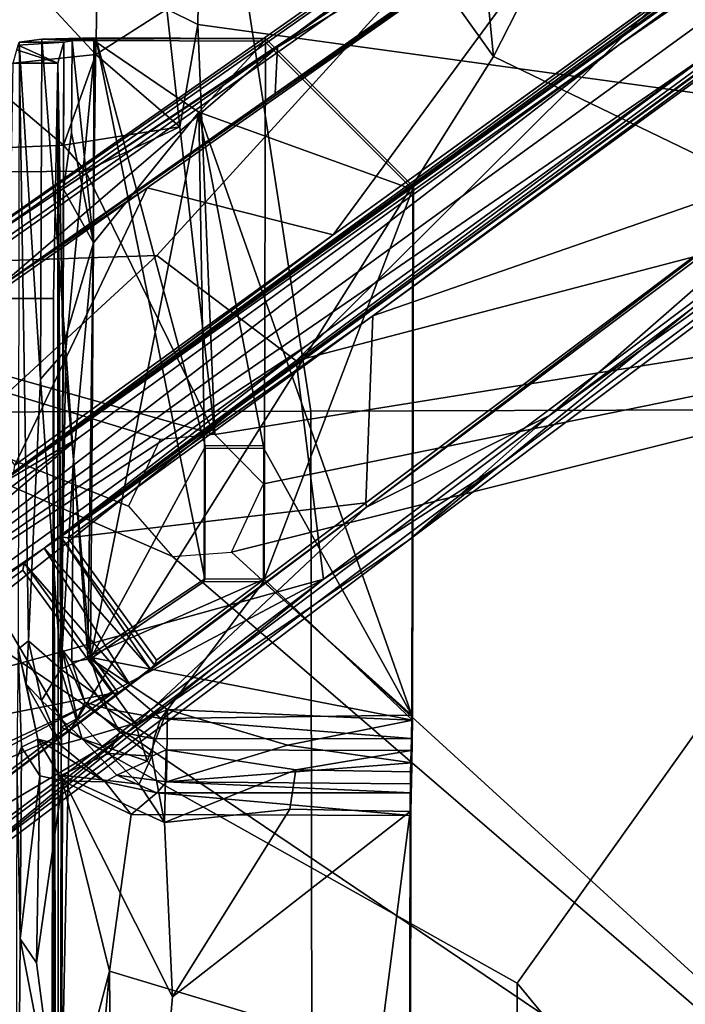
# Model space of a CAD drawing. Header units: millimetres. Extents: x -340 to 319, y -456 to 358.
# Tile 59 of 88: x 65 to 110, y 14 to 81. Entities that reach past the tile are written whole.
import ezdxf

# ---------------------------------------------------------------- set-up
doc = ezdxf.new("R2010")
doc.units = ezdxf.units.MM
doc.layers.add('Layer 01', color=7, linetype='Continuous', true_color=0x000000)

msp = doc.modelspace()

# ---------------------------------------------------------------- linework, layer by layer
at = {"layer": 'Layer 01'}
for points in [[(143.303, 100.96, 128.547), (66.624, 45.118, 149.534), (217.03, 154.726, 106.112)], [(157.071, 111.618, 105.086), (217.03, 154.726, 106.112), (66.624, 45.118, 149.534)], [(46.33, 148.988, 482.606), (34.793, 89.854, 485.998), (68.302, 32.736, 489.577), (96.874, 78.265, 487.692)], [(46.33, 148.988, 482.606), (96.874, 78.265, 487.692), (90.106, 147.675, 483.451)], [(96.874, 78.265, 487.692), (131.253, 145.604, 485.027), (90.106, 147.675, 483.451)], [(198.68, 146.831, 94.696), (62.925, 49.004, 149.564), (140.183, 105, 128.312)], [(198.68, 146.831, 94.696), (153.987, 114.383, 105.25), (62.925, 49.004, 149.564)], [(131.151, 61.697, 489.978), (131.253, 145.604, 485.027), (96.874, 78.265, 487.692)], [(111.705, 78.663, 114.744), (48.431, 35.187, 126.527), (167.374, 121.606, 102.402)], [(167.374, 121.606, 102.402), (48.431, 35.187, 126.527), (105.282, 78.992, 115.578)], [(105.282, 78.992, 115.578), (153.987, 114.383, 105.25), (167.374, 121.606, 102.402)], [(153.987, 114.383, 105.25), (105.282, 78.992, 115.578), (62.925, 49.004, 149.564)], [(157.071, 111.618, 105.086), (66.624, 45.118, 149.534), (111.705, 78.663, 114.744)], [(77.469, 110.024, 429.65), (76.975, 80.417, 431.364), (74.868, 81.443, 432.488)], [(170.187, 67.586, 432.108), (76.975, 80.417, 431.364), (77.469, 110.024, 429.65), (132.601, 109.755, 429.698)], [(62.925, 49.004, 149.564), (137.152, 102.82, 129.693), (140.183, 105, 128.312)], [(82.321, 78.891, 141.048), (52.198, 58.986, 149.409), (115.589, 103.511, 133.266)], [(115.589, 103.511, 133.266), (52.198, 58.986, 149.409), (109.21, 98.603, 154.966)], [(113.229, 100.595, 132.917), (82.321, 78.891, 141.048), (115.589, 103.511, 133.266)], [(137.152, 102.82, 129.693), (62.925, 49.004, 149.564), (136.585, 102.441, 130.925)], [(136.137, 102.51, 143.214), (62.925, 49.004, 149.564), (86.084, 66.243, 157.313)], [(136.585, 102.441, 130.925), (62.925, 49.004, 149.564), (136.137, 102.51, 143.214)], [(86.084, 66.243, 157.313), (115.128, 87.297, 149.325), (136.137, 102.51, 143.214)], [(140.839, 99.17, 129.465), (66.624, 45.118, 149.534), (143.303, 100.96, 128.547)], [(82.321, 78.891, 141.048), (113.229, 100.595, 132.917), (112.406, 97.018, 133.602)], [(66.624, 45.118, 149.534), (140.839, 99.17, 129.465), (139.986, 98.531, 129.89)], [(109.21, 98.603, 154.966), (52.198, 58.986, 149.409), (62.519, 65.798, 167.314)], [(94.462, 87.08, 160.105), (109.21, 98.603, 154.966), (62.519, 65.798, 167.314)], [(66.624, 45.118, 149.534), (139.986, 98.531, 129.89), (139.633, 98.239, 131.072)], [(88.753, 60.784, 157.54), (66.624, 45.118, 149.534), (139.633, 98.239, 131.072)], [(88.753, 60.784, 157.54), (139.633, 98.239, 131.072), (117.51, 81.725, 149.64)], [(77.921, 97.526, 448.897), (84.579, 54.345, 449.048), (56.668, 54.297, 448.104), (42.352, 97.226, 447.829)], [(117.532, 93.519, 450.882), (112.019, 54.435, 450.512), (84.579, 54.345, 449.048), (77.921, 97.526, 448.897)], [(82.165, 75.773, 141.487), (112.406, 97.018, 133.602), (104.215, 90.945, 150.73)], [(82.165, 75.773, 141.487), (82.321, 78.891, 141.048), (112.406, 97.018, 133.602)], [(91.12, 45.614, 144.65), (139.303, 81.807, 131.801), (153.214, 92.68, 147.476), (97.342, 50.731, 163.285)], [(116.449, 66.354, 158.9), (97.342, 50.731, 163.285), (153.214, 92.68, 147.476)], [(70.102, 78.401, 433.515), (62.187, 86.915, 434.085), (70.35, 91.002, 433.22)], [(104.215, 90.945, 150.73), (73.549, 69.397, 158.927), (63.315, 62.536, 146.166)], [(82.165, 75.773, 141.487), (104.215, 90.945, 150.73), (63.315, 62.536, 146.166)], [(74.868, 81.443, 432.488), (70.102, 78.401, 433.515), (70.35, 91.002, 433.22)], [(104.215, 90.945, 150.73), (86.084, 66.243, 157.313), (73.549, 69.397, 158.927)], [(115.128, 87.297, 149.325), (86.084, 66.243, 157.313), (104.215, 90.945, 150.73)], [(34.793, 89.854, 485.998), (0.207, 65.025, 487.292), (34.159, 17.776, 489.92), (68.302, 32.736, 489.577)], [(62.519, 65.798, 167.314), (62.29, 64.439, 168.508), (94.462, 87.08, 160.105)], [(94.462, 87.08, 160.105), (62.29, 64.439, 168.508), (74.214, 64.852, 166.63)], [(111.511, 85.506, 157.383), (94.462, 87.08, 160.105), (74.214, 64.852, 166.63), (83.591, 57.737, 165.958)], [(61.755, 77.513, 434.029), (62.187, 86.915, 434.085), (70.102, 78.401, 433.515)], [(116.449, 66.354, 158.9), (111.511, 85.506, 157.383), (83.591, 57.737, 165.958)], [(119.094, 71.311, 150.615), (88.753, 60.784, 157.54), (117.51, 81.725, 149.64)], [(139.303, 81.807, 131.801), (91.12, 45.614, 144.65), (100.659, 54.06, 140.997)], [(139.303, 81.807, 131.801), (100.659, 54.06, 140.997), (130.509, 76.491, 132.959)], [(75.762, 73.517, 431.792), (70.102, 78.401, 433.515), (74.868, 81.443, 432.488)], [(76.975, 80.417, 431.364), (75.762, 73.517, 431.792), (74.868, 81.443, 432.488)], [(76.975, 80.417, 431.364), (78.118, 52.785, 432.978), (75.762, 73.517, 431.792)], [(170.187, 67.586, 432.108), (78.118, 52.785, 432.978), (76.975, 80.417, 431.364)], [(105.282, 78.992, 115.578), (48.431, 35.187, 126.527), (68.978, 52.572, 122.62)], [(62.925, 49.004, 149.564), (105.282, 78.992, 115.578), (68.978, 52.572, 122.62)], [(67.528, 77.806, 400.008), (64.781, 78.697, 415.024), (64.869, 79.012, 420.41)], [(64.932, 79.228, 424.007), (64.869, 38.316, 427.034), (65.571, 38.885, 429.137)], [(64.869, 79.012, 420.41), (64.932, 79.228, 424.007), (67.932, 79.219, 423.957)], [(67.932, 79.219, 423.957), (67.528, 77.806, 400.008), (64.869, 79.012, 420.41)], [(64.932, 79.228, 424.007), (66.379, 56.512, 428.827), (66.456, 79.432, 427.511)], [(64.932, 79.228, 424.007), (66.456, 79.432, 427.511), (68.51, 79.307, 425.522), (67.932, 79.219, 423.957)], [(64.932, 79.228, 424.007), (65.571, 38.885, 429.137), (66.379, 56.512, 428.827)], [(66.456, 79.432, 427.511), (66.379, 56.512, 428.827), (68.067, 58.474, 429.817)], [(68.067, 58.474, 429.817), (70.089, 79.508, 428.916), (66.456, 79.432, 427.511)], [(70.089, 79.508, 428.916), (81.514, 79.475, 428.723), (66.456, 79.432, 427.511)], [(66.456, 79.432, 427.511), (81.514, 79.475, 428.723), (81.463, 79.299, 425.728), (69.965, 79.331, 425.92)], [(69.965, 79.331, 425.92), (68.51, 79.307, 425.522), (66.456, 79.432, 427.511)], [(67.866, 58.749, 423.562), (67.528, 77.806, 400.008), (67.932, 79.219, 423.957)], [(67.932, 79.219, 423.957), (67.912, 69.316, 424.599), (67.866, 58.749, 423.562)], [(67.912, 69.316, 424.599), (67.932, 79.219, 423.957), (68.51, 79.307, 425.522), (68.453, 73.102, 425.692)], [(69.564, 37.807, 431.393), (70.089, 79.508, 428.916), (68.067, 58.474, 429.817)], [(68.453, 73.102, 425.692), (68.51, 79.307, 425.522), (69.939, 65.705, 426.725)], [(68.51, 79.307, 425.522), (69.965, 79.331, 425.92), (69.939, 65.705, 426.725)], [(77.437, 43.051, 430.943), (70.089, 79.508, 428.916), (69.564, 37.807, 431.393)], [(69.939, 65.705, 426.725), (69.965, 79.331, 425.92), (77.033, 74.515, 426.085)], [(69.965, 79.331, 425.92), (81.463, 79.299, 425.728), (77.033, 74.515, 426.085)], [(70.089, 79.508, 428.916), (77.454, 52.035, 430.412), (81.453, 52.023, 430.345), (81.514, 79.475, 428.723)], [(77.437, 43.051, 430.943), (77.454, 52.035, 430.412), (70.089, 79.508, 428.916)], [(81.463, 79.299, 425.728), (91.443, 69.287, 426.152), (77.033, 74.515, 426.085)], [(81.437, 43.036, 430.876), (91.494, 69.464, 429.146), (81.514, 79.475, 428.723), (81.453, 52.023, 430.345)], [(81.463, 79.299, 425.728), (81.514, 79.475, 428.723), (91.494, 69.464, 429.146), (91.443, 69.287, 426.152)], [(82.321, 78.891, 141.048), (63.315, 62.536, 146.166), (47.595, 54.47, 149.511)], [(47.595, 54.47, 149.511), (52.198, 58.986, 149.409), (82.321, 78.891, 141.048)], [(84.247, 58.736, 120.185), (48.431, 35.187, 126.527), (111.705, 78.663, 114.744)], [(67.916, 72.271, 432.827), (61.755, 77.513, 434.029), (70.102, 78.401, 433.515)], [(82.165, 75.773, 141.487), (63.315, 62.536, 146.166), (82.321, 78.891, 141.048)], [(64.529, 77.813, 400.052), (64.781, 78.697, 415.024), (67.528, 77.806, 400.008)], [(111.705, 78.663, 114.744), (66.624, 45.118, 149.534), (84.247, 58.736, 120.185)], [(70.102, 78.401, 433.515), (75.762, 73.517, 431.792), (67.916, 72.271, 432.827)], [(67.916, 72.271, 432.827), (16.733, 70.079, 431.97), (15.979, 77.869, 434.161), (61.755, 77.513, 434.029)], [(64.529, 77.813, 400.052), (67.528, 77.806, 400.008), (67.248, 61.946, 385.915), (64.249, 61.955, 385.965)], [(67.248, 61.946, 385.915), (67.528, 77.806, 400.008), (67.582, -71.016, 428.828)], [(67.866, 58.749, 423.562), (67.792, 33.065, 423.521), (67.528, 77.806, 400.008)], [(67.582, -71.016, 428.828), (67.528, 77.806, 400.008), (67.772, 29.824, 422.87)], [(67.792, 33.065, 423.521), (67.772, 29.824, 422.87), (67.528, 77.806, 400.008)], [(96.874, 78.265, 487.692), (68.302, 32.736, 489.577), (98.474, 15.808, 491.13), (131.151, 61.697, 489.978)], [(130.509, 76.491, 132.959), (100.659, 54.06, 140.997), (125.502, 75.798, 134.01)], [(119.094, 71.311, 150.615), (125.502, 75.798, 134.01), (88.331, 47.876, 143.863)], [(125.502, 75.798, 134.01), (100.659, 54.06, 140.997), (88.331, 47.876, 143.863)], [(77.404, 51.858, 427.417), (69.727, 37.654, 428.389), (77.033, 74.515, 426.085)], [(69.939, 65.705, 426.725), (77.033, 74.515, 426.085), (69.727, 37.654, 428.389)], [(81.403, 51.847, 427.351), (77.033, 74.515, 426.085), (91.376, 33.868, 428.247)], [(77.033, 74.515, 426.085), (91.443, 69.287, 426.152), (91.376, 33.868, 428.247)], [(81.403, 51.847, 427.351), (77.404, 51.858, 427.417), (77.033, 74.515, 426.085)], [(67.912, 69.316, 424.599), (68.453, 73.102, 425.692), (69.939, 65.705, 426.725)], [(69.39, 70.535, 431.942), (67.916, 72.271, 432.827), (75.762, 73.517, 431.792)], [(78.118, 52.785, 432.978), (69.39, 70.535, 431.942), (75.762, 73.517, 431.792)], [(69.39, 70.535, 431.942), (16.733, 70.079, 431.97), (67.916, 72.271, 432.827)], [(88.287, 48.175, 159.042), (88.753, 60.784, 157.54), (119.094, 71.311, 150.615)], [(88.287, 48.175, 159.042), (119.094, 71.311, 150.615), (88.331, 47.876, 143.863)], [(69.39, 70.535, 431.942), (78.118, 52.785, 432.978), (16.733, 70.079, 431.97)], [(16.733, 70.079, 431.97), (150.574, -20.344, 437.249), (-75.512, 44.247, 433.477)], [(16.733, 70.079, 431.97), (75.25, 44.56, 433.459), (150.574, -20.344, 437.249)], [(16.733, 70.079, 431.97), (78.118, 52.785, 432.978), (74.433, 52.446, 432.998)], [(74.433, 52.446, 432.998), (72.29, 47.951, 433.261), (16.733, 70.079, 431.97)], [(75.25, 44.56, 433.459), (16.733, 70.079, 431.97), (72.29, 47.951, 433.261)], [(64.641, 50.706, 162.888), (58.655, 58.936, 162.682), (73.549, 69.397, 158.927)], [(73.549, 69.397, 158.927), (58.655, 58.936, 162.682), (63.315, 62.536, 146.166)], [(73.549, 69.397, 158.927), (86.084, 66.243, 157.313), (64.641, 50.706, 162.888)], [(67.912, 69.316, 424.599), (67.893, 58.78, 425.165), (67.866, 58.749, 423.562)], [(67.912, 69.316, 424.599), (69.939, 65.705, 426.725), (67.893, 58.78, 425.165)], [(91.494, 69.464, 429.146), (81.437, 43.036, 430.876), (91.425, 33.521, 431.264)], [(91.376, 33.868, 428.247), (91.443, 69.287, 426.152), (91.425, 33.521, 431.264)], [(91.494, 69.464, 429.146), (91.425, 33.521, 431.264), (91.443, 69.287, 426.152)], [(-75.512, 44.247, 433.477), (150.574, -20.344, 437.249), (-170.228, 68.124, 432.078)], [(-153.663, -17.77, 437.099), (-170.228, 68.124, 432.078), (150.574, -20.344, 437.249)], [(81.389, 49.453, 433.173), (78.118, 52.785, 432.978), (170.187, 67.586, 432.108)], [(81.389, 49.453, 433.173), (170.187, 67.586, 432.108), (79.24, 44.84, 433.442)], [(150.574, -20.344, 437.249), (79.24, 44.84, 433.442), (170.187, 67.586, 432.108)], [(64.568, 50.254, 150.576), (86.084, 66.243, 157.313), (62.925, 49.004, 149.564)], [(86.084, 66.243, 157.313), (64.568, 50.254, 150.576), (64.641, 50.706, 162.888)], [(68.593, 51.08, 427.217), (67.893, 58.78, 425.165), (69.939, 65.705, 426.725)], [(69.727, 37.654, 428.389), (68.593, 51.08, 427.217), (69.939, 65.705, 426.725)], [(116.449, 66.354, 158.9), (83.591, 57.737, 165.958), (85.439, 43.024, 167.271)], [(116.449, 66.354, 158.9), (85.439, 43.024, 167.271), (97.342, 50.731, 163.285)], [(74.214, 64.852, 166.63), (62.29, 64.439, 168.508), (49.343, 41.945, 173.589)], [(83.591, 57.737, 165.958), (74.214, 64.852, 166.63), (49.343, 41.945, 173.589), (54.123, 34.369, 173.707)], [(67.248, 61.946, 385.915), (66.825, -162.808, 399.196), (63.826, -162.799, 399.246), (64.249, 61.955, 385.965)], [(66.953, -167.885, 407.735), (66.825, -162.808, 399.196), (67.248, 61.946, 385.915)], [(67.248, 61.946, 385.915), (67.26, -159.887, 424.795), (66.953, -167.885, 407.735)], [(67.248, 61.946, 385.915), (67.302, -169.886, 429.007), (67.296, -160.654, 427.064)], [(67.506, -146.941, 437.317), (67.302, -169.886, 429.007), (67.248, 61.946, 385.915)], [(67.248, 61.946, 385.915), (67.296, -160.654, 427.064), (67.26, -159.887, 424.795)], [(67.248, 61.946, 385.915), (67.589, -102.936, 434.713), (67.506, -146.941, 437.317)], [(67.589, -102.936, 434.713), (67.248, 61.946, 385.915), (67.582, -71.016, 428.828)], [(131.151, 61.697, 489.978), (98.474, 15.808, 491.13), (130.323, -22.884, 494.309), (162.389, -15.926, 496.134)], [(88.753, 60.784, 157.54), (67.737, 45.875, 150.525), (66.624, 45.118, 149.534)], [(88.753, 60.784, 157.54), (68.199, 45.81, 162.888), (67.737, 45.875, 150.525)], [(68.199, 45.81, 162.888), (88.753, 60.784, 157.54), (88.287, 48.175, 159.042)], [(84.247, 58.736, 120.185), (66.624, 45.118, 149.534), (47.344, 31.964, 126.951)], [(47.344, 31.964, 126.951), (48.431, 35.187, 126.527), (84.247, 58.736, 120.185)], [(66.379, 56.512, 428.827), (67.746, 36.955, 430.966), (68.067, 58.474, 429.817)], [(68.067, 58.474, 429.817), (67.746, 36.955, 430.966), (69.564, 37.807, 431.393)], [(67.866, 58.749, 423.562), (67.837, 38.269, 426.551), (67.792, 33.065, 423.521)], [(67.837, 38.269, 426.551), (67.893, 58.78, 425.165), (68.593, 51.08, 427.217)], [(67.866, 58.749, 423.562), (67.893, 58.78, 425.165), (67.837, 38.269, 426.551)], [(85.439, 43.024, 167.271), (83.591, 57.737, 165.958), (54.123, 34.369, 173.707)], [(66.379, 56.512, 428.827), (65.571, 38.885, 429.137), (67.746, 36.955, 430.966)], [(112.019, 54.435, 450.512), (112.225, 10.834, 451.201), (84.643, 10.745, 449.707), (84.579, 54.345, 449.048)], [(84.579, 54.345, 449.048), (84.643, 10.745, 449.707), (56.681, 10.697, 448.801), (56.668, 54.297, 448.104)], [(88.331, 47.876, 143.863), (100.659, 54.06, 140.997), (72.17, 32.675, 148.133)], [(100.659, 54.06, 140.997), (91.12, 45.614, 144.65), (72.17, 32.675, 148.133)], [(68.978, 52.572, 122.62), (44.949, 35.1, 126.935), (62.925, 49.004, 149.564)], [(48.431, 35.187, 126.527), (44.949, 35.1, 126.935), (68.978, 52.572, 122.62)], [(69.727, 37.654, 428.389), (77.404, 51.858, 427.417), (77.387, 42.874, 427.948)], [(77.387, 42.874, 427.948), (77.404, 51.858, 427.417), (77.454, 52.035, 430.412), (77.437, 43.051, 430.943)], [(77.404, 51.858, 427.417), (81.403, 51.847, 427.351), (81.453, 52.023, 430.345), (77.454, 52.035, 430.412)], [(81.403, 51.847, 427.351), (81.387, 42.858, 427.882), (81.437, 43.036, 430.876), (81.453, 52.023, 430.345)], [(81.387, 42.858, 427.882), (81.403, 51.847, 427.351), (91.376, 33.868, 428.247)], [(97.342, 50.731, 163.285), (61.849, 24.062, 172.324), (54.748, 18.268, 153.448), (91.12, 45.614, 144.65)], [(61.849, 24.062, 172.324), (97.342, 50.731, 163.285), (85.439, 43.024, 167.271)], [(68.593, 51.08, 427.217), (68.486, 37.461, 427.836), (67.837, 38.269, 426.551)], [(68.486, 37.461, 427.836), (68.593, 51.08, 427.217), (69.727, 37.654, 428.389)], [(52.848, 21.203, 152.485), (72.375, 35.922, 149.544), (88.331, 47.876, 143.863)], [(72.17, 32.675, 148.133), (52.848, 21.203, 152.485), (88.331, 47.876, 143.863)], [(68.199, 45.81, 162.888), (88.287, 48.175, 159.042), (74.177, 37.573, 162.683)], [(73.756, 36.981, 149.951), (88.331, 47.876, 143.863), (72.375, 35.922, 149.544)], [(73.756, 36.981, 149.951), (74.054, 37.224, 150.993), (88.331, 47.876, 143.863)], [(88.331, 47.876, 143.863), (74.054, 37.224, 150.993), (74.177, 37.573, 162.683), (88.287, 48.175, 159.042)], [(66.624, 45.118, 149.534), (67.737, 45.875, 150.525), (73.756, 36.981, 149.951)], [(67.737, 45.875, 150.525), (74.054, 37.224, 150.993), (73.756, 36.981, 149.951)], [(67.737, 45.875, 150.525), (68.199, 45.81, 162.888), (74.177, 37.573, 162.683), (74.054, 37.224, 150.993)], [(54.748, 18.268, 153.448), (72.17, 32.675, 148.133), (91.12, 45.614, 144.65)], [(65.275, 44.117, 150.403), (47.344, 31.964, 126.951), (66.624, 45.118, 149.534)], [(66.624, 45.118, 149.534), (72.375, 35.922, 149.544), (65.275, 44.117, 150.403)], [(73.756, 36.981, 149.951), (72.375, 35.922, 149.544), (66.624, 45.118, 149.534)], [(79.24, 44.84, 433.442), (150.574, -20.344, 437.249), (75.25, 44.56, 433.459)], [(47.344, 31.964, 126.951), (65.275, 44.117, 150.403), (65.189, 43.627, 163.652), (47.389, 30.648, 168.108)], [(71.598, 35.366, 151.051), (71.21, 35.346, 163.476), (65.189, 43.627, 163.652), (65.275, 44.117, 150.403)], [(71.598, 35.366, 151.051), (65.275, 44.117, 150.403), (72.375, 35.922, 149.544)], [(47.389, 30.648, 168.108), (65.189, 43.627, 163.652), (71.21, 35.346, 163.476)], [(85.439, 43.024, 167.271), (54.123, 34.369, 173.707), (49.271, 23.789, 175.593)], [(59.581, 23.512, 173.724), (85.439, 43.024, 167.271), (49.271, 23.789, 175.593)], [(61.849, 24.062, 172.324), (85.439, 43.024, 167.271), (59.581, 23.512, 173.724)], [(77.437, 43.051, 430.943), (69.564, 37.807, 431.393), (81.437, 43.036, 430.876)], [(81.437, 43.036, 430.876), (69.564, 37.807, 431.393), (91.425, 33.521, 431.264)], [(81.387, 42.858, 427.882), (74.464, 33.64, 428.552), (69.727, 37.654, 428.389), (77.387, 42.874, 427.948)], [(91.376, 33.868, 428.247), (74.464, 33.64, 428.552), (81.387, 42.858, 427.882)], [(81.387, 42.858, 427.882), (77.387, 42.874, 427.948), (77.437, 43.051, 430.943), (81.437, 43.036, 430.876)], [(65.396, 35.954, 427.289), (65.571, 38.885, 429.137), (64.869, 38.316, 427.034)], [(65.396, 35.954, 427.289), (66.43, 34.854, 428.891), (65.571, 38.885, 429.137)], [(67.746, 36.955, 430.966), (65.571, 38.885, 429.137), (66.43, 34.854, 428.891)], [(64.869, 38.316, 427.034), (64.768, 30.966, 422.697), (65.094, 31.702, 424.314)], [(65.396, 35.954, 427.289), (64.869, 38.316, 427.034), (66.191, 32.258, 426.083)], [(65.094, 31.702, 424.314), (66.191, 32.258, 426.083), (64.869, 38.316, 427.034)], [(67.792, 33.065, 423.521), (67.837, 38.269, 426.551), (68.835, 33.646, 424.566)], [(68.486, 37.461, 427.836), (69.355, 34.744, 426.856), (67.837, 38.269, 426.551)], [(67.837, 38.269, 426.551), (69.355, 34.744, 426.856), (68.835, 33.646, 424.566)], [(67.746, 36.955, 430.966), (72.746, 33.331, 431.496), (69.564, 37.807, 431.393)], [(68.486, 37.461, 427.836), (69.727, 37.654, 428.389), (70.86, 34.301, 428.231)], [(68.486, 37.461, 427.836), (70.86, 34.301, 428.231), (69.355, 34.744, 426.856)], [(69.564, 37.807, 431.393), (72.746, 33.331, 431.496), (74.93, 34.258, 431.504)], [(74.93, 34.258, 431.504), (91.425, 33.521, 431.264), (69.564, 37.807, 431.393)], [(70.86, 34.301, 428.231), (69.727, 37.654, 428.389), (74.464, 33.64, 428.552)], [(69.184, 32.268, 430.006), (67.746, 36.955, 430.966), (66.43, 34.854, 428.891)], [(67.746, 36.955, 430.966), (69.184, 32.268, 430.006), (72.746, 33.331, 431.496)], [(71.598, 35.366, 151.051), (72.375, 35.922, 149.544), (52.848, 21.203, 152.485)], [(66.191, 32.258, 426.083), (67.694, 31.868, 427.149), (65.396, 35.954, 427.289)], [(67.694, 31.868, 427.149), (66.43, 34.854, 428.891), (65.396, 35.954, 427.289)], [(71.21, 35.346, 163.476), (37.591, 19.568, 170.886), (47.389, 30.648, 168.108)], [(71.21, 35.346, 163.476), (51.948, 20.843, 168.193), (37.591, 19.568, 170.886)], [(52.848, 21.203, 152.485), (51.948, 20.843, 168.193), (71.21, 35.346, 163.476), (71.598, 35.366, 151.051)], [(69.184, 32.268, 430.006), (66.43, 34.854, 428.891), (67.694, 31.868, 427.149)], [(70.982, 31.292, 424.099), (68.835, 33.646, 424.566), (69.355, 34.744, 426.856), (71.702, 32.747, 427.019)], [(70.86, 34.301, 428.231), (71.702, 32.747, 427.019), (69.355, 34.744, 426.856)], [(74.464, 33.64, 428.552), (74.01, 32.262, 427.622), (70.86, 34.301, 428.231)], [(74.01, 32.262, 427.622), (71.702, 32.747, 427.019), (70.86, 34.301, 428.231)], [(73.553, 30.754, 430.435), (74.93, 34.258, 431.504), (72.746, 33.331, 431.496)], [(74.865, 29.374, 428.497), (74.93, 34.258, 431.504), (73.553, 30.754, 430.435)], [(91.376, 33.868, 428.247), (91.356, 32.301, 427.474), (74.464, 33.64, 428.552)], [(74.865, 29.374, 428.497), (82.999, 31.836, 430.941), (74.93, 34.258, 431.504)], [(91.425, 33.521, 431.264), (74.93, 34.258, 431.504), (82.999, 31.836, 430.941)], [(91.356, 29.244, 428.07), (91.356, 32.301, 427.474), (91.376, 33.868, 428.247), (91.373, 30.657, 430.206)], [(91.376, 33.868, 428.247), (91.425, 33.521, 431.264), (91.373, 30.657, 430.206)], [(67.792, 33.065, 423.521), (68.835, 33.646, 424.566), (70.982, 31.292, 424.099)], [(69.184, 32.268, 430.006), (73.553, 30.754, 430.435), (72.746, 33.331, 431.496)], [(74.01, 32.262, 427.622), (74.464, 33.64, 428.552), (91.356, 32.301, 427.474)], [(91.373, 30.657, 430.206), (91.425, 33.521, 431.264), (82.999, 31.836, 430.941)], [(34.159, 17.776, 489.92), (66.519, -55.639, 493.849), (68.302, 32.736, 489.577)], [(52.848, 21.203, 152.485), (72.17, 32.675, 148.133), (55.186, 19.914, 152.14)], [(55.186, 19.914, 152.14), (72.17, 32.675, 148.133), (54.748, 18.268, 153.448)], [(98.701, -55.944, 494.597), (98.474, 15.808, 491.13), (68.302, 32.736, 489.577), (66.519, -55.639, 493.849)], [(67.792, 33.065, 423.521), (70.982, 31.292, 424.099), (67.772, 29.824, 422.87)], [(70.982, 31.292, 424.099), (71.702, 32.747, 427.019), (73.868, 31.113, 425.031)], [(71.702, 32.747, 427.019), (74.01, 32.262, 427.622), (73.868, 31.113, 425.031)], [(66.335, 29.785, 425.525), (66.191, 32.258, 426.083), (65.094, 31.702, 424.314)], [(66.191, 32.258, 426.083), (70.729, 29.366, 426.581), (67.694, 31.868, 427.149)], [(66.191, 32.258, 426.083), (67.849, 29.447, 425.895), (70.729, 29.366, 426.581)], [(66.335, 29.785, 425.525), (67.849, 29.447, 425.895), (66.191, 32.258, 426.083)], [(67.694, 31.868, 427.149), (70.729, 29.366, 426.581), (71.52, 29.832, 428.531), (69.184, 32.268, 430.006)], [(73.553, 30.754, 430.435), (69.184, 32.268, 430.006), (71.52, 29.832, 428.531)], [(73.868, 31.113, 425.031), (74.01, 32.262, 427.622), (74.829, 31.539, 425.945)], [(74.01, 32.262, 427.622), (91.356, 32.301, 427.474), (91.324, 31.482, 425.652), (74.829, 31.539, 425.945)], [(91.356, 32.301, 427.474), (91.356, 29.244, 428.07), (91.331, 28.626, 426.597), (91.324, 31.482, 425.652)], [(64.768, 30.966, 422.697), (65.005, 18.8, 424.781), (65.094, 31.702, 424.314)], [(66.335, 29.785, 425.525), (65.094, 31.702, 424.314), (65.005, 18.8, 424.781)], [(67.772, 29.824, 422.87), (70.982, 31.292, 424.099), (73.01, 29.221, 423.36)], [(70.982, 31.292, 424.099), (73.868, 31.113, 425.031), (73.01, 29.221, 423.36)], [(73.868, 31.113, 425.031), (74.829, 31.539, 425.945), (74.713, 26.637, 422.947)], [(74.829, 31.539, 425.945), (83.573, 30.19, 423.883), (74.713, 26.637, 422.947)], [(83.573, 30.19, 423.883), (74.829, 31.539, 425.945), (91.324, 31.482, 425.652)], [(74.865, 29.374, 428.497), (91.373, 30.657, 430.206), (82.999, 31.836, 430.941)], [(83.573, 30.19, 423.883), (91.324, 31.482, 425.652), (91.29, 30.052, 423.708)], [(91.313, 27.098, 425.633), (91.29, 30.052, 423.708), (91.324, 31.482, 425.652), (91.331, 28.626, 426.597)], [(64.677, -20.773, 425.91), (65.005, 18.8, 424.781), (64.768, 30.966, 422.697)], [(71.52, 29.832, 428.531), (74.865, 29.374, 428.497), (73.553, 30.754, 430.435)], [(73.01, 29.221, 423.36), (73.868, 31.113, 425.031), (74.713, 26.637, 422.947)], [(91.373, 30.657, 430.206), (74.865, 29.374, 428.497), (91.356, 29.244, 428.07)], [(74.713, 26.637, 422.947), (83.573, 30.19, 423.883), (83.164, 27.536, 422.755)], [(91.29, 30.052, 423.708), (91.264, 27.367, 422.62), (83.164, 27.536, 422.755), (83.573, 30.19, 423.883)], [(91.264, 27.367, 422.62), (91.29, 30.052, 423.708), (91.282, 10.499, 426.621)], [(91.29, 30.052, 423.708), (91.313, 27.098, 425.633), (91.282, 10.499, 426.621)], [(66.335, 29.785, 425.525), (65.005, 18.8, 424.781), (66.096, 17.174, 426.208)], [(66.335, 29.785, 425.525), (66.096, 17.174, 426.208), (67.849, 29.447, 425.895)], [(66.096, 17.174, 426.208), (67.774, 4.32, 427.381), (67.849, 29.447, 425.895)], [(67.582, -71.016, 428.828), (67.772, 29.824, 422.87), (75.269, 14.89, 423.625)], [(75.269, 14.89, 423.625), (67.772, 29.824, 422.87), (74.713, 26.637, 422.947)], [(67.772, 29.824, 422.87), (73.01, 29.221, 423.36), (74.713, 26.637, 422.947)], [(67.774, 4.32, 427.381), (71.019, 16.62, 426.6), (67.849, 29.447, 425.895)], [(72.474, 27.169, 425.949), (67.849, 29.447, 425.895), (71.019, 16.62, 426.6)], [(67.849, 29.447, 425.895), (72.474, 27.169, 425.949), (70.729, 29.366, 426.581)], [(74.209, 28.627, 426.702), (71.52, 29.832, 428.531), (70.729, 29.366, 426.581)], [(70.729, 29.366, 426.581), (72.474, 27.169, 425.949), (74.209, 28.627, 426.702)], [(71.52, 29.832, 428.531), (74.209, 28.627, 426.702), (74.865, 29.374, 428.497)], [(91.331, 28.626, 426.597), (74.865, 29.374, 428.497), (74.209, 28.627, 426.702)], [(91.331, 28.626, 426.597), (91.356, 29.244, 428.07), (74.865, 29.374, 428.497)], [(91.313, 27.098, 425.633), (74.209, 28.627, 426.702), (72.474, 27.169, 425.949)], [(91.313, 27.098, 425.633), (91.331, 28.626, 426.597), (74.209, 28.627, 426.702)], [(91.264, 27.367, 422.62), (80.388, -57.109, 427.791), (67.582, -71.016, 428.828), (75.269, 14.89, 423.625)], [(74.713, 26.637, 422.947), (83.164, 27.536, 422.755), (75.269, 14.89, 423.625)], [(91.264, 27.367, 422.62), (75.269, 14.89, 423.625), (83.164, 27.536, 422.755)], [(80.388, -57.109, 427.791), (91.264, 27.367, 422.62), (91.09, -65.162, 428.086)], [(91.264, 27.367, 422.62), (91.282, 10.499, 426.621), (91.09, -65.162, 428.086)], [(91.313, 27.098, 425.633), (72.474, 27.169, 425.949), (71.019, 16.62, 426.6), (91.282, 10.499, 426.621)], [(64.677, -20.773, 425.91), (67.774, 4.32, 427.381), (65.005, 18.8, 424.781)], [(65.005, 18.8, 424.781), (67.774, 4.32, 427.381), (66.096, 17.174, 426.208)], [(34.159, 17.776, 489.92), (34.526, -56.609, 493.507), (66.519, -55.639, 493.849)], [(67.727, -20.605, 428.854), (71.728, -67.157, 431.535), (71.019, 16.62, 426.6)], [(67.774, 4.32, 427.381), (67.727, -20.605, 428.854), (71.019, 16.62, 426.6)], [(71.728, -67.157, 431.535), (91.282, 10.499, 426.621), (71.019, 16.62, 426.6)], [(98.474, 15.808, 491.13), (98.701, -55.944, 494.597), (130.323, -22.884, 494.309)]]:
    msp.add_3dface(points, dxfattribs=at)

doc.saveas('drawing.dxf')
